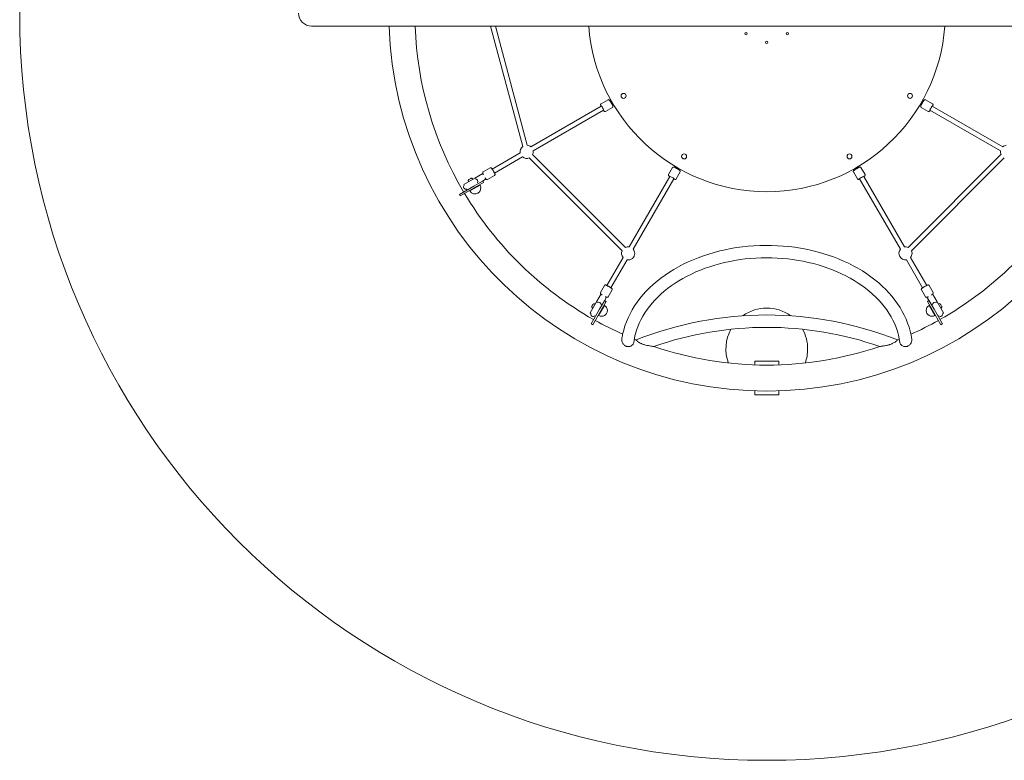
# Model space of a CAD drawing. Header units: inches. Extents: x -32 to 818, y -661 to 218.
# Tile 4 of 110: x 471.88 to 475.25, y 5.74 to 8.27. Entities that reach past the tile are written whole.
import ezdxf

# ---------------------------------------------------------------- set-up
doc = ezdxf.new("R2010")
doc.units = ezdxf.units.IN
doc.header["$LTSCALE"] = 0.01
doc.header["$MEASUREMENT"] = 0
doc.layers.get('0').update_dxf_attribs({"lineweight": 5})
doc.layers.add('_at_zabawki_', color=240, linetype='Continuous', lineweight=5)

# ---------------------------------------------------------------- blocks, each defined once
blk = doc.blocks.new('A$C3F2D24A1')
at = {"color": 0, "linetype": 'Continuous', "lineweight": 0}
for p, q in [((851, 3265.6), (3969.3, 3265.6)), ((1574.2, 2853.4), (1463.8, 3265.6)), ((1589.7, 2857.6), (1480.4, 3265.6)), ((1866.5, 3013.6), (1842.3, 2999.7)), ((1873.1, 3009.7), (1875.2, 3014)), ((1877.1, 3003.3), (1879.1, 3007.2)), ((1882.2, 3001.8), (1877.8, 3002)), ((2942.4, 3002), (2938.1, 3001.8)), ((2941.2, 3007.2), (2943.2, 3003.3)), ((2947.2, 3009.7), (2945, 3014)), ((2953.8, 3013.6), (2978, 2999.7)), ((1601.6, 2852.6), (1843.2, 2992.1)), ((1601.6, 2852.6), (1843.2, 2992.1)), ((1609.6, 2838.8), (1851.2, 2978.3)), ((1609.6, 2838.8), (1851.2, 2978.3)), ((1881.5, 2987.6), (1857.3, 2973.7)), ((1881.4, 2995.3), (1886.2, 2995.1)), ((2938.9, 2995.3), (2934.1, 2995.1)), ((2938.8, 2987.6), (2963, 2973.7)), ((2969.1, 2978.3), (3210.7, 2838.8)), ((2977.1, 2992.1), (3218.7, 2852.6)), ((1565.3, 2831.6), (1469.4, 2776.3)), ((1573.3, 2817.8), (1477.4, 2762.5)), ((1914.6, 2496.7), (1596.6, 2814.7)), ((1925.9, 2508), (1607.9, 2826)), ((3212.3, 2826), (2894.4, 2508)), ((3223.7, 2814.7), (2905.7, 2496.7)), ((1438.5, 2766.5), (1462.7, 2780.5)), ((2087.6, 2781.5), (2073.6, 2757.4)), ((2095.3, 2781.4), (2095, 2786.2)), ((2113.6, 2766.5), (2099.6, 2742.4)), ((2101.9, 2777.9), (2101.7, 2782.2)), ((2107.1, 2779.1), (2103.3, 2777.1)), ((2109.7, 2773.1), (2113.9, 2775.3)), ((2710.6, 2773.1), (2706.4, 2775.3)), ((2706.7, 2766.5), (2720.7, 2742.4)), ((2717, 2777.1), (2713.2, 2779.1)), ((2718.6, 2782.2), (2718.3, 2777.9)), ((2725, 2781.4), (2725.3, 2786.2)), ((2732.7, 2781.5), (2746.6, 2757.4)), ((1372.3, 2723.7), (1410, 2745.4)), ((1388.4, 2733), (1387.9, 2733.8)), ((1389.7, 2740.7), (1394.2, 2743.3)), ((1394.2, 2743.3), (1395.8, 2744.2)), ((1403.1, 2741.5), (1402.6, 2742.3)), ((1436.3, 2735.2), (1406.7, 2718.2)), ((1438, 2761.6), (1410, 2745.4)), ((1449, 2742.6), (1436.3, 2735.2)), ((1437, 2735.7), (1440, 2730.5)), ((1439.6, 2759.1), (1438.9, 2758.6)), ((1447.6, 2745.2), (1446.9, 2744.8)), ((1453.5, 2740.6), (1477.7, 2754.5)), ((1938.7, 2509.7), (2078.2, 2751.3)), ((1952.6, 2501.7), (2092.1, 2743.3)), ((2867.7, 2501.7), (2728.2, 2743.3)), ((2881.6, 2509.7), (2742.1, 2751.3)), ((1406.7, 2718.2), (1357, 2689.5)), ((1360.1, 2684.3), (1409.7, 2713)), ((1374, 2720.9), (1372.3, 2723.7)), ((1383.3, 2704.7), (1381.7, 2707.5)), ((1393.4, 2701.2), (1392.4, 2703)), ((1428, 2721.2), (1393.4, 2701.2)), ((1428, 2721.2), (1393.4, 2701.2)), ((1440, 2730.5), (1409.7, 2713)), ((1428, 2721.2), (1427, 2723)), ((1917.7, 2473.3), (1862.4, 2377.5)), ((1931.6, 2465.3), (1876.3, 2369.5)), ((2888.7, 2465.3), (2944, 2369.5)), ((2902.5, 2473.3), (2957.9, 2377.5)), ((1840.5, 2353.6), (1854.5, 2377.7)), ((1866.5, 2338.6), (1880.4, 2362.7)), ((2953.8, 2338.6), (2939.8, 2362.7)), ((2979.8, 2353.6), (2965.8, 2377.7)), ((1842.5, 2349), (1826.4, 2321)), ((1845.2, 2347.6), (1844.8, 2346.9)), ((1861.6, 2338), (1854.2, 2325.3)), ((1859, 2339.6), (1858.6, 2338.9)), ((2958.7, 2338), (2966.1, 2325.3)), ((2961.3, 2339.6), (2961.7, 2338.9)), ((2975.1, 2347.6), (2975.5, 2346.9)), ((2977.8, 2349), (2993.9, 2321)), ((1804.6, 2283.4), (1826.4, 2321)), ((1837.2, 2295.8), (1808.5, 2246.1)), ((1811.2, 2306.7), (1813.8, 2311.3)), ((1813.9, 2299.4), (1813, 2299.9)), ((1813.8, 2311.3), (1814.7, 2312.8)), ((1822.4, 2314.1), (1821.5, 2314.6)), ((1854.1, 2309.1), (1834.1, 2274.4)), ((1854.1, 2309.1), (1834.1, 2274.4)), ((1854.2, 2325.3), (1837.2, 2295.8)), ((1859.9, 2323.1), (1842.4, 2292.8)), ((1854.1, 2309.1), (1852.4, 2310.1)), ((1854.7, 2326.1), (1859.9, 2323.1)), ((2965.6, 2326.1), (2960.4, 2323.1)), ((2960.4, 2323.1), (2977.9, 2292.8)), ((2966.1, 2325.3), (2983.1, 2295.8)), ((2966.2, 2309.1), (2967.9, 2310.1)), ((2966.2, 2309.1), (2986.2, 2274.4)), ((2966.2, 2309.1), (2986.2, 2274.4)), ((2983.1, 2295.8), (3011.8, 2246.1)), ((3015.7, 2283.4), (2993.9, 2321)), ((2997.9, 2314.1), (2998.8, 2314.6)), ((3006.5, 2311.3), (3005.6, 2312.8)), ((3006.4, 2299.4), (3007.3, 2299.9)), ((3009.1, 2306.7), (3006.5, 2311.3)), ((1807.4, 2281.8), (1804.6, 2283.4)), ((1813.7, 2243.1), (1842.4, 2292.8)), ((1823.7, 2272.4), (1820.9, 2274)), ((1834.1, 2274.4), (1832.4, 2275.4)), ((3006.6, 2243.1), (2977.9, 2292.8)), ((2986.2, 2274.4), (2987.9, 2275.4)), ((2996.6, 2272.4), (2999.4, 2274)), ((3012.9, 2281.8), (3015.7, 2283.4)), ((2368.6, 2105.4), (2368.6, 2117.7)), ((2451.6, 2117.7), (2368.6, 2117.7)), ((2451.6, 2117.7), (2451.6, 2105.4)), ((2368.6, 2002.7), (2368.6, 2016.3)), ((2451.6, 2002.7), (2368.6, 2002.7)), ((2451.6, 2016.3), (2451.6, 2002.7))]:
    blk.add_line(p, q, dxfattribs=at)
at = {"color": 0, "linetype": 'Continuous', "lineweight": 0, "extrusion": (-2.2424e-16, 0, -1)}
for centre in [(-2339.4, 3239.5), (-2480.9, 3239.5), (-2410.1, 3210.2)]:
    blk.add_circle(centre, 4, dxfattribs=at)
at = {"color": 0, "linetype": 'Continuous', "lineweight": 0, "extrusion": (-2.2424e-16, 3.89007e-29, -1)}
blk.add_circle((-1919.6, 3027), 8.5, dxfattribs=at)
at = {"color": 0, "linetype": 'Continuous', "lineweight": 0}
for centre in [(2900.7, 3027), (2126.9, 2819.6)]:
    blk.add_circle(centre, 8.5, dxfattribs=at)
at = {"color": 0, "linetype": 'Continuous', "lineweight": 0, "extrusion": (-2.2424e-16, -2.41465e-29, -1)}
blk.add_circle((-2693.4, 2819.6), 8.5, dxfattribs=at)
at = {"color": 0, "linetype": 'Continuous', "lineweight": 0}
for centre, radius, start, end in [((851, 3310.2), 44.5, 180, 270), ((2410.1, 3310.2), 1205.5, 182.118, 210.5228), ((2410.1, 3310.2), 1222.4, 210.5156, 210.7968), ((2410.1, 3310.2), 1205.4, 210.808, 240.5228), ((2410.1, 3310.2), 1205.4, 299.4772, 329.192), ((2410.1, 3310.2), 1222.4, 240.5156, 240.7968), ((2410.1, 3310.2), 1205.4, 240.808, 245.8239), ((2410.1, 1061.2), 1172.9, 70.7415, 109.2585), ((2410.1, 3310.2), 1205.5, 294.1761, 299.192), ((2410.1, 3310.2), 1205.4, 247.8848, 248.191), ((2410.1, 3310.2), 1205.5, 291.809, 292.1152), ((2410.1, 3310.2), 1205.5, 251.2809, 288.7191)]:
    blk.add_arc(centre, radius, start, end, dxfattribs=at)
at = {"color": 0, "linetype": 'Continuous', "lineweight": 0, "extrusion": (-2.2424e-16, 1.54074e-33, -1)}
blk.add_arc((-2410.1, 3310.2), 1294.5, 181.9721, 358.0279, dxfattribs=at)
at = {"color": 0, "linetype": 'Continuous', "lineweight": 0, "extrusion": (-2.2424e-16, 0, -1)}
for centre, radius, start, end in [((-2410.1, 3310.2), 611.4, 184.1783, 355.8217), ((-1587.4, 2835.2), 22.5, 180, 204.1725), ((-1587.4, 2835.2), 22.5, 170.2664, 180), ((-3232.9, 2835.2), 22.5, 50.2664, 84.1725), ((-1392.2, 2736.3), 5, 330, 60), ((-1379.6, 2715.2), 8, 254.4775, 45.5225), ((-1935.1, 2487.5), 22.5, 65.8275, 99.7336), ((-2885.1, 2487.5), 22.5, 260.8275, 39.7336), ((-2885.1, 2487.5), 22.5, 80.2664, 114.1725), ((-1935.1, 2487.5), 22.5, 180, 279.1725), ((-2885.1, 2487.5), 22.5, 180, 219.1725), ((-2410.1, 1061.2), 1215.3, 68.377, 111.623), ((-2976.2, 2291.8), 20, 240, 60), ((-1815.1, 2279.6), 8, 224.4775, 15.5225), ((-2410.1, 2160.2), 140, 339.8334, 28.8354)]:
    blk.add_arc(centre, radius, start, end, dxfattribs=at)
at = {"color": 0, "linetype": 'Continuous', "lineweight": 0, "extrusion": (-2.2424e-16, 6.16298e-33, -1)}
blk.add_arc((-1587.4, 2835.2), 22.5, 350.8275, 54.1725, dxfattribs=at)
at = {"color": 0, "linetype": 'Continuous', "lineweight": 0, "extrusion": (-2.2424e-16, -3.08149e-33, -1)}
blk.add_arc((-1587.4, 2835.2), 22.5, 95.8275, 129.7336, dxfattribs=at)
at = {"color": 0, "linetype": 'Continuous', "lineweight": 0, "extrusion": (-2.2424e-16, 1.2326e-32, -1)}
for centre, radius, start, end in [((-3232.9, 2835.2), 22.5, 335.8275, 9.7336), ((-1587.4, 2835.2), 22.5, 245.8275, 309.1725), ((-1410.7, 2711.2), 20, 150, 330), ((-1935.1, 2487.5), 22.5, 320.8275, 24.1725), ((-1815.5, 2304.2), 5, 300, 30), ((-1819, 2310.3), 5, 30, 120), ((-1844.1, 2291.8), 20, 120, 300), ((-2410.1, 2160.2), 140, 54.2303, 125.7697), ((-3005.1, 2279.6), 8, 164.4775, 315.5225)]:
    blk.add_arc(centre, radius, start, end, dxfattribs=at)
at = {"color": 0, "linetype": 'Continuous', "lineweight": 0, "extrusion": (-2.2424e-16, -1.2326e-32, -1)}
for centre, radius, start, end in [((-1398.3, 2739.8), 5, 60, 150), ((-1935.1, 2487.5), 22.5, 140.2664, 180), ((-2885.1, 2487.5), 22.5, 155.8275, 180), ((-3001.3, 2310.3), 5, 60, 150), ((-3004.8, 2304.2), 5, 150, 240)]:
    blk.add_arc(centre, radius, start, end, dxfattribs=at)
at = {"color": 0, "linetype": 'Continuous', "lineweight": 0, "extrusion": (-2.2424e-16, -2.46519e-32, -1)}
blk.add_arc((-2410.1, 2160.2), 140, 151.1646, 180, dxfattribs=at)
at = {"color": 0, "linetype": 'Continuous', "lineweight": 0, "extrusion": (-2.2424e-16, -2.93974e-29, -1)}
blk.add_arc((-2410.1, 3310.2), 1222.4, 240.5156, 240.7968, dxfattribs=at)
at = {"color": 0, "linetype": 'Continuous', "lineweight": 0, "extrusion": (-2.2424e-16, -8.75812e-47, -1)}
blk.add_arc((-2410.1, 2160.2), 140, 180, 200.1666, dxfattribs=at)
at = {"color": 0, "linetype": 'Continuous', "lineweight": 0, "extrusion": (0, 0, -1)}
blk.add_ellipse((1875.7, 3003.6), major_axis=(-0.39, -7.99), ratio=0.071981, start_param=-2.269822, end_param=-1.695721, dxfattribs=at)
at = {"color": 0, "linetype": 'Continuous', "lineweight": 0, "extrusion": (2.33266e-17, 1.49183e-17, -1)}
blk.add_ellipse((2944.6, 3003.6), major_axis=(-0.39, 7.99), ratio=0.071981, start_param=-1.445872, end_param=-0.871771, dxfattribs=at)
at = {"color": 0, "linetype": 'Continuous', "lineweight": 0}
for centre, major_axis, ratio, start_param, end_param in [((1847.2, 2985.2), (4, -6.93), 0.085522, 0, 3.141593), ((1847.2, 2985.2), (4, -6.93), 0.085522, 0, 3.141593), ((2973.1, 2985.2), (-4, -6.93), 0.085522, -1.740813, 0), ((2973.1, 2985.2), (4, 6.93), 0.085522, 0, 1.40078), ((1414.4, 2735.3), (4, -6.93), 0.610003, 0.25268, 2.888912), ((2085.1, 2747.3), (6.93, -4), 0.085522, 0, 3.141593), ((2735.1, 2747.3), (6.93, 4), 0.085522, 0, 3.141593), ((2968.2, 2343.6), (-6.93, -4), 0.46604, 0, 0.570437), ((2968.2, 2343.6), (6.93, 4), 0.46604, -2.571156, -2.488886), ((2968.2, 2343.6), (6.93, 4), 0.46604, -0.652707, 0), ((1835.3, 2314.5), (6.93, -4), 0.610003, 0.25268, 2.888912), ((2985, 2314.5), (6.93, 4), 0.610003, 0.25268, 2.888912)]:
    blk.add_ellipse(centre, major_axis=major_axis, ratio=ratio, start_param=start_param, end_param=end_param, dxfattribs=at)
at = {"color": 0, "linetype": 'Continuous', "lineweight": 0, "extrusion": (-1.75885e-17, 3.87247e-16, -1)}
blk.add_ellipse((1877.4, 3000.7), major_axis=(7.11, -3.66), ratio=0.071981, start_param=-1.445872, end_param=-0.871771, dxfattribs=at)
at = {"color": 0, "linetype": 'Continuous', "lineweight": 0, "extrusion": (-2.25171e-16, 9.57762e-17, -1)}
blk.add_ellipse((2942.9, 3000.7), major_axis=(7.11, 3.66), ratio=0.071981, start_param=-2.269822, end_param=-1.695721, dxfattribs=at)
at = {"color": 0, "linetype": 'Continuous', "lineweight": 0, "extrusion": (-9.21435e-16, -3.78406e-16, -1)}
blk.add_ellipse((2100.6, 2777.4), major_axis=(3.66, -7.11), ratio=0.071981, start_param=-2.269822, end_param=-1.695721, dxfattribs=at)
at = {"color": 0, "linetype": 'Continuous', "lineweight": 0, "extrusion": (-2.38692e-16, 3.73225e-16, -1)}
blk.add_ellipse((2103.5, 2775.8), major_axis=(7.99, 0.39), ratio=0.071981, start_param=-1.445872, end_param=-0.871771, dxfattribs=at)
at = {"color": 0, "linetype": 'Continuous', "lineweight": 0, "extrusion": (-2.80124e-16, -7.91659e-16, -1)}
blk.add_ellipse((2716.7, 2775.8), major_axis=(7.99, -0.39), ratio=0.071981, start_param=-2.269822, end_param=-1.695721, dxfattribs=at)
at = {"color": 0, "linetype": 'Continuous', "lineweight": 0, "extrusion": (-1.93624e-16, -8.79424e-18, -1)}
blk.add_ellipse((2719.7, 2777.4), major_axis=(3.66, 7.11), ratio=0.071981, start_param=-1.445872, end_param=-0.871771, dxfattribs=at)
at = {"color": 0, "linetype": 'Continuous', "lineweight": 0, "extrusion": (-1.7725e-16, 2.28093e-17, -1)}
blk.add_ellipse((1414.4, 2735.3), major_axis=(-4, 6.93), ratio=0.610003, start_param=0.25268, end_param=2.888912, dxfattribs=at)
at = {"color": 0, "linetype": 'Continuous', "lineweight": 0, "extrusion": (-1.694e-16, 4.04266e-18, -1)}
blk.add_ellipse((1443.6, 2752.1), major_axis=(-4, 6.93), ratio=0.46604, start_param=-0.652707, end_param=0, dxfattribs=at)
at = {"color": 0, "linetype": 'Continuous', "lineweight": 0, "extrusion": (-1.71276e-16, 2.42899e-17, -1)}
blk.add_ellipse((1443.6, 2752.1), major_axis=(-4, 6.93), ratio=0.46604, start_param=-2.571156, end_param=-2.488886, dxfattribs=at)
at = {"color": 0, "linetype": 'Continuous', "lineweight": 0, "extrusion": (-2.62369e-16, -2.20137e-17, -1)}
blk.add_ellipse((1443.6, 2752.1), major_axis=(4, -6.93), ratio=0.46604, start_param=0, end_param=0.570437, dxfattribs=at)
at = {"color": 0, "linetype": 'Continuous', "lineweight": 0, "extrusion": (-2.61218e-16, 3.52169e-17, -1)}
blk.add_ellipse((1852.1, 2343.6), major_axis=(-6.93, 4), ratio=0.46604, start_param=-0.652707, end_param=0, dxfattribs=at)
at = {"color": 0, "linetype": 'Continuous', "lineweight": 0, "extrusion": (-1.68777e-16, 1.44617e-17, -1)}
blk.add_ellipse((1852.1, 2343.6), major_axis=(-6.93, 4), ratio=0.46604, start_param=-2.571156, end_param=-2.488886, dxfattribs=at)
at = {"color": 0, "linetype": 'Continuous', "lineweight": 0, "extrusion": (-1.6818e-16, 9.70987e-17, -1)}
blk.add_ellipse((1852.1, 2343.6), major_axis=(6.93, -4), ratio=0.46604, start_param=0, end_param=0.570437, dxfattribs=at)
at = {"color": 0, "linetype": 'Continuous', "lineweight": 0, "extrusion": (-2.17666e-16, 9.93535e-19, -1)}
blk.add_ellipse((1835.3, 2314.5), major_axis=(-6.93, 4), ratio=0.610003, start_param=0.25268, end_param=2.888912, dxfattribs=at)
at = {"color": 0, "linetype": 'Continuous', "lineweight": 0, "extrusion": (-1.60296e-16, -2.91496e-17, -1)}
blk.add_ellipse((2985, 2314.5), major_axis=(-6.93, -4), ratio=0.610003, start_param=0.25268, end_param=2.888912, dxfattribs=at)
at = {"color": 0, "linetype": 'Continuous', "lineweight": 0}
for points, knots in [([(1881.5, 2987.6), (1881.8, 2987.8), (1882, 2988), (1882.5, 2988.5), (1882.6, 2988.8), (1882.9, 2989.3), (1882.9, 2989.6), (1883, 2990.1), (1883, 2990.3), (1883, 2990.8), (1883, 2991), (1882.9, 2991.7), (1882.7, 2992.2), (1882.3, 2993.2), (1882.1, 2993.7), (1881.4, 2995.3), (1880.9, 2996.3), (1879.7, 2998.6), (1879.1, 2999.7), (1877.8, 3002), (1877.1, 3003.2), (1875.8, 3005.5), (1875.1, 3006.6), (1873.8, 3008.6), (1873.2, 3009.5), (1872, 3011.2), (1871.5, 3011.8), (1870.7, 3012.7), (1870.5, 3013), (1869.9, 3013.4), (1869.7, 3013.6), (1869.2, 3013.8), (1868.9, 3014), (1868, 3014), (1867.6, 3014), (1867, 3013.9), (1866.7, 3013.7), (1866.5, 3013.6)], [4.712389, 4.712389, 4.712389, 4.712389, 4.741218, 4.741218, 4.772909, 4.772909, 4.812598, 4.812598, 4.864924, 4.864924, 4.947712, 4.947712, 5.185306, 5.185306, 5.426372, 5.426372, 5.785777, 5.785777, 6.118066, 6.118066, 6.44533, 6.44533, 6.772576, 6.772576, 7.10464, 7.10464, 7.458578, 7.458578, 7.65628, 7.65628, 7.72694, 7.72694, 7.791609, 7.791609, 7.831837, 7.831837, 7.853982, 7.853982, 7.853982, 7.853982]), ([(2953.8, 3013.6), (2953.5, 3013.8), (2953.2, 3013.9), (2952.5, 3014), (2952.2, 3014), (2951.6, 3014), (2951.4, 3013.9), (2950.9, 3013.7), (2950.7, 3013.6), (2950.3, 3013.4), (2950.1, 3013.3), (2949.6, 3012.8), (2949.3, 3012.4), (2948.6, 3011.6), (2948.2, 3011.1), (2947.2, 3009.7), (2946.6, 3008.8), (2945.2, 3006.6), (2944.5, 3005.5), (2943.2, 3003.2), (2942.5, 3002.1), (2941.2, 2999.8), (2940.6, 2998.6), (2939.5, 2996.5), (2939, 2995.5), (2938.2, 2993.7), (2937.8, 2992.9), (2937.5, 2991.8), (2937.3, 2991.4), (2937.3, 2990.7), (2937.2, 2990.5), (2937.3, 2989.9), (2937.3, 2989.5), (2937.7, 2988.8), (2937.9, 2988.4), (2938.4, 2987.9), (2938.6, 2987.8), (2938.8, 2987.6)], [4.712389, 4.712389, 4.712389, 4.712389, 4.741218, 4.741218, 4.772909, 4.772909, 4.812598, 4.812598, 4.864924, 4.864924, 4.947712, 4.947712, 5.185306, 5.185306, 5.426372, 5.426372, 5.785777, 5.785777, 6.118066, 6.118066, 6.44533, 6.44533, 6.772576, 6.772576, 7.10464, 7.10464, 7.458578, 7.458578, 7.65628, 7.65628, 7.72694, 7.72694, 7.791609, 7.791609, 7.831837, 7.831837, 7.853982, 7.853982, 7.853982, 7.853982]), ([(1842.5, 2991.7), (1842.4, 2992.1), (1842.2, 2992.4), (1841.7, 2993.6), (1841.3, 2994.4), (1841, 2995.5), (1840.8, 2995.9), (1840.8, 2996.6), (1840.7, 2996.8), (1840.8, 2997.4), (1840.8, 2997.8), (1841.2, 2998.5), (1841.4, 2998.9), (1841.9, 2999.4), (1842.1, 2999.5), (1842.3, 2999.7)], [3.847205, 3.847205, 3.847205, 3.847205, 3.9630472, 3.9630472, 4.3169856, 4.3169856, 4.5146873, 4.5146873, 4.5853469, 4.5853469, 4.6500164, 4.6500164, 4.6902439, 4.6902439, 4.712389, 4.712389, 4.712389, 4.712389]), ([(1857.3, 2973.7), (1857, 2973.5), (1856.7, 2973.4), (1856, 2973.3), (1855.7, 2973.3), (1855.1, 2973.3), (1854.9, 2973.4), (1854.4, 2973.6), (1854.2, 2973.7), (1853.8, 2973.9), (1853.6, 2974), (1853.1, 2974.5), (1852.8, 2974.9), (1852.1, 2975.7), (1851.7, 2976.2), (1851.1, 2977.1), (1850.8, 2977.5), (1850.5, 2977.9)], [1.5707963, 1.5707963, 1.5707963, 1.5707963, 1.599625, 1.599625, 1.6313166, 1.6313166, 1.6710049, 1.6710049, 1.7233309, 1.7233309, 1.8061196, 1.8061196, 2.0437133, 2.0437133, 2.2847796, 2.2847796, 2.4359803, 2.4359803, 2.4359803, 2.4359803]), ([(2969.7, 2977.9), (2969.5, 2977.6), (2969.3, 2977.3), (2968.5, 2976.1), (2968, 2975.5), (2967.2, 2974.6), (2967, 2974.3), (2966.4, 2973.9), (2966.2, 2973.7), (2965.7, 2973.5), (2965.4, 2973.3), (2964.5, 2973.3), (2964.1, 2973.3), (2963.4, 2973.5), (2963.2, 2973.6), (2963, 2973.7)], [3.847205, 3.847205, 3.847205, 3.847205, 3.9630472, 3.9630472, 4.3169856, 4.3169856, 4.5146873, 4.5146873, 4.5853469, 4.5853469, 4.6500164, 4.6500164, 4.6902439, 4.6902439, 4.712389, 4.712389, 4.712389, 4.712389]), ([(2978, 2999.7), (2978.3, 2999.5), (2978.5, 2999.3), (2979, 2998.8), (2979.1, 2998.5), (2979.4, 2998), (2979.4, 2997.7), (2979.5, 2997.2), (2979.5, 2997), (2979.5, 2996.5), (2979.5, 2996.3), (2979.4, 2995.6), (2979.2, 2995.1), (2978.8, 2994.1), (2978.6, 2993.6), (2978.1, 2992.6), (2977.9, 2992.2), (2977.7, 2991.7)], [1.5707963, 1.5707963, 1.5707963, 1.5707963, 1.599625, 1.599625, 1.6313166, 1.6313166, 1.6710049, 1.6710049, 1.7233309, 1.7233309, 1.8061196, 1.8061196, 2.0437133, 2.0437133, 2.2847796, 2.2847796, 2.4359803, 2.4359803, 2.4359803, 2.4359803]), ([(1437.5, 2761.3), (1437.4, 2761.6), (1437.4, 2761.8), (1437.2, 2762.4), (1437.1, 2762.7), (1437, 2763.5), (1436.9, 2763.7), (1437, 2764.3), (1437, 2764.6), (1437.4, 2765.4), (1437.6, 2765.7), (1438.1, 2766.2), (1438.3, 2766.4), (1438.5, 2766.5)], [4.2131239, 4.2131239, 4.2131239, 4.2131239, 4.3169856, 4.3169856, 4.5146873, 4.5146873, 4.5853469, 4.5853469, 4.6500164, 4.6500164, 4.6902439, 4.6902439, 4.712389, 4.712389, 4.712389, 4.712389]), ([(1477.7, 2754.5), (1478, 2754.7), (1478.2, 2754.9), (1478.7, 2755.4), (1478.8, 2755.7), (1479.1, 2756.2), (1479.2, 2756.5), (1479.2, 2756.9), (1479.2, 2757.2), (1479.2, 2757.6), (1479.2, 2757.9), (1479.1, 2758.6), (1478.9, 2759), (1478.5, 2760), (1478.3, 2760.6), (1477.6, 2762.1), (1477.1, 2763.2), (1475.9, 2765.4), (1475.3, 2766.6), (1474, 2768.9), (1473.3, 2770.1), (1472, 2772.3), (1471.3, 2773.4), (1470, 2775.5), (1469.4, 2776.4), (1468.2, 2778), (1467.7, 2778.7), (1467, 2779.6), (1466.7, 2779.9), (1466.1, 2780.3), (1465.9, 2780.4), (1465.4, 2780.7), (1465.1, 2780.8), (1464.2, 2780.9), (1463.8, 2780.9), (1463.2, 2780.7), (1462.9, 2780.6), (1462.7, 2780.5)], [4.712389, 4.712389, 4.712389, 4.712389, 4.741218, 4.741218, 4.772909, 4.772909, 4.812598, 4.812598, 4.864924, 4.864924, 4.947712, 4.947712, 5.185306, 5.185306, 5.426372, 5.426372, 5.785777, 5.785777, 6.118066, 6.118066, 6.44533, 6.44533, 6.772576, 6.772576, 7.10464, 7.10464, 7.458578, 7.458578, 7.65628, 7.65628, 7.72694, 7.72694, 7.791609, 7.791609, 7.831837, 7.831837, 7.853982, 7.853982, 7.853982, 7.853982]), ([(2113.6, 2766.5), (2113.7, 2766.8), (2113.9, 2767.1), (2114, 2767.8), (2114, 2768.1), (2113.9, 2768.7), (2113.9, 2768.9), (2113.7, 2769.4), (2113.6, 2769.6), (2113.4, 2770), (2113.2, 2770.2), (2112.7, 2770.8), (2112.4, 2771.1), (2111.6, 2771.7), (2111.1, 2772.1), (2109.7, 2773.1), (2108.7, 2773.8), (2106.6, 2775.1), (2105.5, 2775.8), (2103.2, 2777.2), (2102, 2777.8), (2099.7, 2779.1), (2098.6, 2779.7), (2096.5, 2780.8), (2095.5, 2781.3), (2093.6, 2782.2), (2092.9, 2782.5), (2091.7, 2782.9), (2091.4, 2783), (2090.7, 2783.1), (2090.4, 2783.1), (2089.9, 2783.1), (2089.5, 2783), (2088.7, 2782.7), (2088.4, 2782.5), (2087.9, 2782), (2087.7, 2781.7), (2087.6, 2781.5)], [4.712389, 4.712389, 4.712389, 4.712389, 4.741218, 4.741218, 4.772909, 4.772909, 4.812598, 4.812598, 4.864924, 4.864924, 4.947712, 4.947712, 5.185306, 5.185306, 5.426372, 5.426372, 5.785777, 5.785777, 6.118066, 6.118066, 6.44533, 6.44533, 6.772576, 6.772576, 7.10464, 7.10464, 7.458578, 7.458578, 7.65628, 7.65628, 7.72694, 7.72694, 7.791609, 7.791609, 7.831837, 7.831837, 7.853982, 7.853982, 7.853982, 7.853982]), ([(2732.7, 2781.5), (2732.5, 2781.8), (2732.3, 2782.1), (2731.8, 2782.5), (2731.5, 2782.7), (2731, 2782.9), (2730.7, 2783), (2730.2, 2783.1), (2730, 2783.1), (2729.6, 2783.1), (2729.3, 2783), (2728.6, 2782.9), (2728.2, 2782.8), (2727.2, 2782.4), (2726.6, 2782.1), (2725.1, 2781.4), (2724, 2780.9), (2721.8, 2779.8), (2720.6, 2779.1), (2718.3, 2777.9), (2717.1, 2777.2), (2714.8, 2775.8), (2713.7, 2775.1), (2711.7, 2773.9), (2710.8, 2773.2), (2709.2, 2772.1), (2708.5, 2771.6), (2707.6, 2770.8), (2707.3, 2770.5), (2706.9, 2770), (2706.8, 2769.8), (2706.5, 2769.3), (2706.4, 2768.9), (2706.3, 2768.1), (2706.3, 2767.7), (2706.5, 2767), (2706.6, 2766.7), (2706.7, 2766.5)], [4.712389, 4.712389, 4.712389, 4.712389, 4.741218, 4.741218, 4.772909, 4.772909, 4.812598, 4.812598, 4.864924, 4.864924, 4.947712, 4.947712, 5.185306, 5.185306, 5.426372, 5.426372, 5.785777, 5.785777, 6.118066, 6.118066, 6.44533, 6.44533, 6.772576, 6.772576, 7.10464, 7.10464, 7.458578, 7.458578, 7.65628, 7.65628, 7.72694, 7.72694, 7.791609, 7.791609, 7.831837, 7.831837, 7.853982, 7.853982, 7.853982, 7.853982]), ([(1453.5, 2740.6), (1453.2, 2740.4), (1452.9, 2740.3), (1452.2, 2740.1), (1451.9, 2740.1), (1451.4, 2740.2), (1451.1, 2740.3), (1450.6, 2740.4), (1450.4, 2740.5), (1450, 2740.8), (1449.9, 2740.9), (1449.3, 2741.4), (1449, 2741.7), (1448.6, 2742.2), (1448.6, 2742.2), (1448.5, 2742.3)], [1.5707963, 1.5707963, 1.5707963, 1.5707963, 1.599625, 1.599625, 1.6313166, 1.6313166, 1.6710049, 1.6710049, 1.7233309, 1.7233309, 1.8061196, 1.8061196, 2.0437133, 2.0437133, 2.0700614, 2.0700614, 2.0700614, 2.0700614]), ([(2077.8, 2750.6), (2077.5, 2750.8), (2077.2, 2751), (2076.1, 2751.8), (2075.4, 2752.3), (2074.5, 2753.1), (2074.3, 2753.3), (2073.8, 2753.9), (2073.7, 2754.1), (2073.4, 2754.6), (2073.3, 2754.9), (2073.2, 2755.8), (2073.2, 2756.2), (2073.4, 2756.9), (2073.5, 2757.1), (2073.6, 2757.4)], [3.847205, 3.847205, 3.847205, 3.847205, 3.9630472, 3.9630472, 4.3169856, 4.3169856, 4.5146873, 4.5146873, 4.5853469, 4.5853469, 4.6500164, 4.6500164, 4.6902439, 4.6902439, 4.712389, 4.712389, 4.712389, 4.712389]), ([(2099.6, 2742.4), (2099.5, 2742.1), (2099.2, 2741.8), (2098.7, 2741.4), (2098.5, 2741.2), (2097.9, 2740.9), (2097.7, 2740.9), (2097.2, 2740.8), (2097, 2740.8), (2096.5, 2740.8), (2096.3, 2740.8), (2095.5, 2741), (2095.1, 2741.1), (2094.1, 2741.5), (2093.5, 2741.7), (2092.5, 2742.2), (2092.1, 2742.4), (2091.7, 2742.6)], [1.5707963, 1.5707963, 1.5707963, 1.5707963, 1.599625, 1.599625, 1.6313166, 1.6313166, 1.6710049, 1.6710049, 1.7233309, 1.7233309, 1.8061196, 1.8061196, 2.0437133, 2.0437133, 2.2847796, 2.2847796, 2.4359803, 2.4359803, 2.4359803, 2.4359803]), ([(2728.6, 2742.6), (2728.3, 2742.4), (2728, 2742.3), (2726.7, 2741.7), (2725.9, 2741.4), (2724.8, 2741), (2724.5, 2740.9), (2723.7, 2740.8), (2723.5, 2740.8), (2722.9, 2740.8), (2722.6, 2740.9), (2721.8, 2741.2), (2721.4, 2741.4), (2721, 2741.9), (2720.8, 2742.1), (2720.7, 2742.4)], [3.847205, 3.847205, 3.847205, 3.847205, 3.9630472, 3.9630472, 4.3169856, 4.3169856, 4.5146873, 4.5146873, 4.5853469, 4.5853469, 4.6500164, 4.6500164, 4.6902439, 4.6902439, 4.712389, 4.712389, 4.712389, 4.712389]), ([(2746.6, 2757.4), (2746.8, 2757.1), (2746.9, 2756.7), (2747.1, 2756.1), (2747.1, 2755.8), (2747, 2755.2), (2746.9, 2754.9), (2746.8, 2754.5), (2746.7, 2754.3), (2746.4, 2753.9), (2746.3, 2753.7), (2745.8, 2753.1), (2745.5, 2752.8), (2744.6, 2752.1), (2744.1, 2751.8), (2743.2, 2751.1), (2742.9, 2750.9), (2742.5, 2750.6)], [1.5707963, 1.5707963, 1.5707963, 1.5707963, 1.599625, 1.599625, 1.6313166, 1.6313166, 1.6710049, 1.6710049, 1.7233309, 1.7233309, 1.8061196, 1.8061196, 2.0437133, 2.0437133, 2.2847796, 2.2847796, 2.4359803, 2.4359803, 2.4359803, 2.4359803]), ([(2906.9, 2193.3), (2901.4, 2230.9), (2887.6, 2267.7), (2845, 2336.8), (2815.8, 2368.9), (2744.5, 2425.5), (2702.2, 2449.7), (2609.2, 2487.4), (2558.3, 2500.8), (2453.4, 2515.5), (2399.3, 2516.7), (2293.3, 2507), (2241.4, 2495.9), (2144.9, 2462.6), (2100.4, 2440.3), (2023.3, 2386.4), (1990.7, 2354.9), (1941.5, 2286), (1924.6, 2248.7), (1915.2, 2204.6), (1914.2, 2199), (1913.4, 2193.3)], [0.10344, 0.10344, 0.10344, 0.10344, 0.411477, 0.411477, 0.727715, 0.727715, 1.050689, 1.050689, 1.375544, 1.375544, 1.700476, 1.700476, 2.025391, 2.025391, 2.35032, 2.35032, 2.673965, 2.673965, 2.991803, 2.991803, 3.038153, 3.038153, 3.038153, 3.038153]), ([(2865.6, 2182.1), (2861.4, 2216.5), (2849, 2250.5), (2809, 2313.5), (2781.9, 2342.5), (2716.2, 2392.8), (2677.9, 2414.2), (2593.3, 2447.6), (2547.2, 2459.6), (2451.9, 2472.8), (2402.7, 2474.1), (2306.2, 2465.9), (2258.9, 2456.3), (2171.2, 2427.5), (2130.7, 2408.2), (2060.6, 2362), (2031, 2335.1), (1985.1, 2276.4), (1969, 2244.5), (1957.8, 2202.1), (1955.9, 2192.1), (1954.6, 2182.1)], [0.087048, 0.087048, 0.087048, 0.087048, 0.422118, 0.422118, 0.745484, 0.745484, 1.061718, 1.061718, 1.376482, 1.376482, 1.691298, 1.691298, 2.006144, 2.006144, 2.320874, 2.320874, 2.636449, 2.636449, 2.9572, 2.9572, 3.054544, 3.054544, 3.054544, 3.054544]), ([(1880.4, 2362.7), (1880.6, 2363), (1880.7, 2363.4), (1880.9, 2364), (1880.9, 2364.3), (1880.8, 2364.9), (1880.7, 2365.1), (1880.6, 2365.6), (1880.5, 2365.8), (1880.2, 2366.2), (1880.1, 2366.4), (1879.6, 2367), (1879.3, 2367.3), (1878.4, 2367.9), (1877.9, 2368.3), (1876.6, 2369.3), (1875.6, 2370), (1873.5, 2371.3), (1872.4, 2372), (1870.1, 2373.4), (1868.9, 2374), (1866.6, 2375.3), (1865.5, 2375.9), (1863.3, 2377), (1862.3, 2377.5), (1860.5, 2378.4), (1859.7, 2378.7), (1858.6, 2379.1), (1858.3, 2379.2), (1857.5, 2379.3), (1857.3, 2379.3), (1856.7, 2379.3), (1856.4, 2379.2), (1855.6, 2378.9), (1855.3, 2378.7), (1854.8, 2378.2), (1854.6, 2378), (1854.5, 2377.7)], [4.712389, 4.712389, 4.712389, 4.712389, 4.741218, 4.741218, 4.772909, 4.772909, 4.812598, 4.812598, 4.864924, 4.864924, 4.947712, 4.947712, 5.185306, 5.185306, 5.426372, 5.426372, 5.785777, 5.785777, 6.118066, 6.118066, 6.44533, 6.44533, 6.772576, 6.772576, 7.10464, 7.10464, 7.458578, 7.458578, 7.65628, 7.65628, 7.72694, 7.72694, 7.791609, 7.791609, 7.831837, 7.831837, 7.853982, 7.853982, 7.853982, 7.853982]), ([(2965.8, 2377.7), (2965.6, 2378), (2965.4, 2378.3), (2964.9, 2378.7), (2964.7, 2378.9), (2964.1, 2379.1), (2963.9, 2379.2), (2963.4, 2379.3), (2963.2, 2379.3), (2962.7, 2379.3), (2962.5, 2379.2), (2961.7, 2379.1), (2961.3, 2379), (2960.3, 2378.6), (2959.7, 2378.4), (2958.2, 2377.7), (2957.1, 2377.1), (2954.9, 2376), (2953.7, 2375.4), (2951.4, 2374.1), (2950.2, 2373.4), (2948, 2372), (2946.9, 2371.4), (2944.9, 2370.1), (2943.9, 2369.4), (2942.3, 2368.3), (2941.6, 2367.8), (2940.7, 2367), (2940.5, 2366.7), (2940, 2366.2), (2939.9, 2366), (2939.6, 2365.5), (2939.5, 2365.1), (2939.4, 2364.3), (2939.4, 2363.9), (2939.6, 2363.2), (2939.7, 2363), (2939.8, 2362.7)], [4.712389, 4.712389, 4.712389, 4.712389, 4.741218, 4.741218, 4.772909, 4.772909, 4.812598, 4.812598, 4.864924, 4.864924, 4.947712, 4.947712, 5.185306, 5.185306, 5.426372, 5.426372, 5.785777, 5.785777, 6.118066, 6.118066, 6.44533, 6.44533, 6.772576, 6.772576, 7.10464, 7.10464, 7.458578, 7.458578, 7.65628, 7.65628, 7.72694, 7.72694, 7.791609, 7.791609, 7.831837, 7.831837, 7.853982, 7.853982, 7.853982, 7.853982]), ([(1842.3, 2348.6), (1842.1, 2348.7), (1841.9, 2348.9), (1841.4, 2349.3), (1841.1, 2349.5), (1840.7, 2350.1), (1840.6, 2350.3), (1840.3, 2350.8), (1840.2, 2351.2), (1840.1, 2352), (1840.1, 2352.4), (1840.3, 2353.1), (1840.4, 2353.3), (1840.5, 2353.6)], [4.2131239, 4.2131239, 4.2131239, 4.2131239, 4.3169856, 4.3169856, 4.5146873, 4.5146873, 4.5853469, 4.5853469, 4.6500164, 4.6500164, 4.6902439, 4.6902439, 4.712389, 4.712389, 4.712389, 4.712389]), ([(1866.5, 2338.6), (1866.3, 2338.3), (1866.1, 2338), (1865.6, 2337.6), (1865.3, 2337.4), (1864.8, 2337.2), (1864.6, 2337.1), (1864.1, 2337), (1863.8, 2337), (1863.4, 2337), (1863.1, 2337), (1862.4, 2337.2), (1862, 2337.3), (1861.4, 2337.5), (1861.4, 2337.5), (1861.3, 2337.6)], [1.5707963, 1.5707963, 1.5707963, 1.5707963, 1.599625, 1.599625, 1.6313166, 1.6313166, 1.6710049, 1.6710049, 1.7233309, 1.7233309, 1.8061196, 1.8061196, 2.0437133, 2.0437133, 2.0700614, 2.0700614, 2.0700614, 2.0700614]), ([(2959, 2337.6), (2958.8, 2337.5), (2958.5, 2337.4), (2957.9, 2337.2), (2957.6, 2337.1), (2956.9, 2337), (2956.6, 2337), (2956.1, 2337), (2955.7, 2337.1), (2954.9, 2337.4), (2954.6, 2337.6), (2954.1, 2338.1), (2953.9, 2338.3), (2953.8, 2338.6)], [4.2131239, 4.2131239, 4.2131239, 4.2131239, 4.3169856, 4.3169856, 4.5146873, 4.5146873, 4.5853469, 4.5853469, 4.6500164, 4.6500164, 4.6902439, 4.6902439, 4.712389, 4.712389, 4.712389, 4.712389]), ([(2979.8, 2353.6), (2979.9, 2353.3), (2980.1, 2352.9), (2980.2, 2352.3), (2980.2, 2352), (2980.1, 2351.4), (2980.1, 2351.1), (2979.9, 2350.7), (2979.8, 2350.5), (2979.6, 2350.1), (2979.4, 2349.9), (2978.9, 2349.3), (2978.6, 2349), (2978.1, 2348.6), (2978.1, 2348.6), (2978, 2348.6)], [1.5707963, 1.5707963, 1.5707963, 1.5707963, 1.599625, 1.599625, 1.6313166, 1.6313166, 1.6710049, 1.6710049, 1.7233309, 1.7233309, 1.8061196, 1.8061196, 2.0437133, 2.0437133, 2.0700614, 2.0700614, 2.0700614, 2.0700614]), ([(1913.4, 2193.3), (1913.1, 2191.5), (1913.2, 2189.4), (1914.2, 2184.5), (1915.3, 2181.7), (1918.4, 2176.6), (1920.5, 2174.2), (1923.7, 2171.7), (1924.5, 2171.1), (1925.8, 2170.4), (1926.1, 2170.2), (1926.5, 2170.1)], [106.938649, 106.938649, 106.938649, 106.938649, 114.14045, 114.14045, 123.446884, 123.446884, 132.637758, 132.637758, 135.723267, 135.723267, 136.943439, 136.943439, 136.943439, 136.943439]), ([(2893.8, 2170.1), (2894.4, 2170.4), (2895, 2170.7), (2896.8, 2171.8), (2897.9, 2172.7), (2900.4, 2175), (2901.6, 2176.4), (2904.1, 2180.1), (2905.3, 2182.5), (2906.8, 2187.3), (2907.2, 2189.7), (2907, 2192.4), (2907, 2192.9), (2906.9, 2193.3)], [0, 0, 0, 0, 2.083028, 2.083028, 6.379631, 6.379631, 12.066982, 12.066982, 20.12054, 20.12054, 28.214841, 28.214841, 30.003125, 30.003125, 30.003125, 30.003125]), ([(1926.5, 2170.1), (1927, 2169.8), (1927.5, 2169.6), (1928.5, 2169.2), (1929.1, 2169), (1930.5, 2168.6), (1931.4, 2168.4), (1933.3, 2168.1), (1934.4, 2168), (1937.4, 2168.1), (1939.4, 2168.4), (1943.4, 2169.6), (1945.4, 2170.6), (1949.2, 2173.1), (1950.9, 2174.7), (1953.2, 2177.8), (1954, 2179.3), (1954.5, 2181.2), (1954.6, 2181.7), (1954.6, 2182.1)], [0, 0, 0, 0, 1.599823, 1.599823, 3.330947, 3.330947, 6.062582, 6.062582, 9.251903, 9.251903, 15.238581, 15.238581, 22.327287, 22.327287, 30.145422, 30.145422, 36.790426, 36.790426, 38.86316, 38.86316, 38.86316, 38.86316]), ([(1962.3, 2191), (1962.3, 2191), (1962.3, 2191), (1962.4, 2190.9), (1962.6, 2190.7), (1963.5, 2189.7), (1964.3, 2188.8), (1966.9, 2186.5), (1968.5, 2185.2), (1972.2, 2182.6), (1974.1, 2181.4), (1977.6, 2179.6), (1979, 2178.9), (1981.9, 2177.6), (1983.4, 2177.1), (1986.5, 2175.9), (1988.3, 2175.3), (1990, 2174.8)], [136.560428, 136.560428, 136.560428, 136.560428, 137.515221, 137.515221, 142.745613, 142.745613, 150.625192, 150.625192, 158.76592, 158.76592, 165.985876, 165.985876, 170.890186, 170.890186, 175.514511, 175.514511, 180.974481, 180.974481, 180.974481, 180.974481]), ([(1990, 2174.8), (1993.3, 2173.8), (1996.6, 2173), (2006.1, 2170.9), (2012.1, 2170), (2018.4, 2169.1), (2020.2, 2168.9), (2022.3, 2168.6), (2022.9, 2168.5), (2023.2, 2168.5), (2023.3, 2168.5), (2023.3, 2168.5)], [0, 0, 0, 0, 10.280112, 10.280112, 30.165973, 30.165973, 38.850568, 38.850568, 44.184192, 44.184192, 46.167889, 46.167889, 46.167889, 46.167889]), ([(2797, 2168.5), (2797, 2168.5), (2797.1, 2168.5), (2797.8, 2168.6), (2798.4, 2168.7), (2800.6, 2168.9), (2802.4, 2169.2), (2807.8, 2169.9), (2812.4, 2170.6), (2821.1, 2172.4), (2825, 2173.3), (2829.3, 2174.5), (2829.8, 2174.6), (2830.3, 2174.8)], [131.858305, 131.858305, 131.858305, 131.858305, 134.985384, 134.985384, 139.947457, 139.947457, 147.915294, 147.915294, 163.744804, 163.744804, 175.656139, 175.656139, 177.266341, 177.266341, 177.266341, 177.266341]), ([(2830.3, 2174.8), (2832.1, 2175.4), (2834, 2176), (2837.2, 2177.2), (2838.7, 2177.8), (2841.6, 2179), (2843.1, 2179.8), (2846.3, 2181.5), (2848, 2182.5), (2851.4, 2184.8), (2852.9, 2186), (2855.3, 2188.2), (2856.2, 2189.1), (2857.4, 2190.4), (2857.8, 2190.8), (2858, 2191), (2858, 2191), (2858, 2191)], [0, 0, 0, 0, 5.836338, 5.836338, 10.466243, 10.466243, 15.520767, 15.520767, 22.036487, 22.036487, 29.496392, 29.496392, 36.765701, 36.765701, 43.251816, 43.251816, 45.237043, 45.237043, 45.237043, 45.237043]), ([(2865.6, 2182.1), (2865.7, 2181.6), (2865.8, 2181), (2866.4, 2179), (2867.2, 2177.6), (2869.3, 2174.8), (2870.7, 2173.5), (2874.2, 2170.9), (2876.6, 2169.7), (2881.5, 2168.2), (2884, 2167.9), (2887.7, 2168.2), (2888.8, 2168.4), (2890.6, 2168.8), (2891.2, 2169), (2892.3, 2169.4), (2892.8, 2169.6), (2893.4, 2169.9), (2893.6, 2170), (2893.8, 2170.1)], [98.084969, 98.084969, 98.084969, 98.084969, 100.570858, 100.570858, 107.105456, 107.105456, 113.540682, 113.540682, 121.824615, 121.824615, 129.34665, 129.34665, 132.917401, 132.917401, 134.83767, 134.83767, 136.420286, 136.420286, 136.970311, 136.970311, 136.970311, 136.970311])]:
    blk.add_open_spline(points, degree=3, knots=knots, dxfattribs=at)
blk = doc.blocks.new('607')
at = {"layer": '_at_zabawki_'}
blk.add_circle((-4713.8, -1448.8), 2559.2, dxfattribs=at)
blk.add_blockref('A$C3F2D24A1', (-7124, -4759), dxfattribs=at)

msp = doc.modelspace()

# ---------------------------------------------------------------- block references
at = {"layer": '_at_zabawki_', "xscale": 0.001, "yscale": 0.001, "zscale": 0.001}
msp.add_blockref('607', (479.1529, 9.744), dxfattribs=at)

doc.saveas('drawing.dxf')
